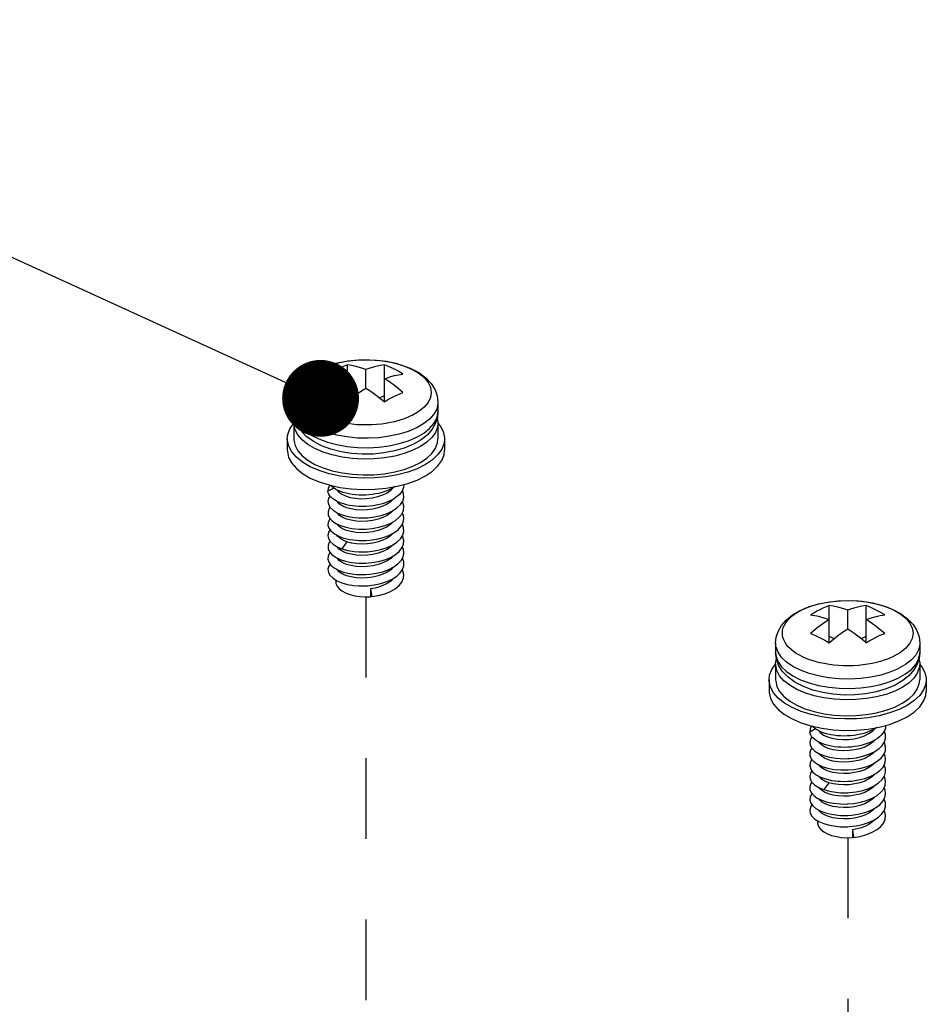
# Paper-space layout '005_EXP_CORICANT_PE_DRAWING_3_2' of a CAD drawing. Header units: millimetres. Extents: x 6 to 413, y 7 to 290.
# Tile 10 of 32: x 100 to 126, y 116 to 144. Entities that reach past the tile are written whole.
import ezdxf
from ezdxf.enums import TextEntityAlignment as Align

# ---------------------------------------------------------------- set-up
doc = ezdxf.new("R2010")
doc.units = ezdxf.units.MM
doc.header["$LTSCALE"] = 23.1
doc.linetypes.add('DASHED', pattern=[0.2, 0.1, -0.1])
doc.layers.get('0').update_dxf_attribs({"linetype": 'CONTINUOUS'})
doc.layers.add('124100018700A_M3X7_2W_436_BL384', color=7, linetype='CONTINUOUS')
doc.layers.add('124100018700A_M3X7_2W_436_BL390', color=7, linetype='CONTINUOUS')
doc.styles.get("Standard").update_dxf_attribs({"font": 'txt', "width": 0.85})
doc.dimstyles.get("Standard").update_dxf_attribs({"dimtxt": 2.2, "dimasz": 2.2, "dimexe": 1, "dimexo": 0.5, "dimtad": 1, "dimzin": 0, "dimdsep": 46, "dimtxsty": 'Standard', "dimblk": '_FILLED', "dimblk1": '_FILLED', "dimblk2": '_FILLED', "dimcen": 0.09, "dimadec": 0, "dimazin": 0, "dimtol": 1, "dimtp": 0.01, "dimtm": 0.01, "dimtfac": 1, "dimtofl": 0, "dimtmove": 0, "dimatfit": 3, "dimldrblk": '_FILLED', "dimfxl": 0, "dimtolj": 1, "dimtzin": 0, "dimarcsym": 0})

# ---------------------------------------------------------------- blocks, each defined once
blk = doc.blocks.new('_FILLED')
at = {"color": 0, "linetype": 'ByBlock'}
blk.add_solid([(0, 0), (-1, 0.182), (-1, -0.182)], dxfattribs=at)
blk = doc.blocks.new('124100018700A_M3X7_2W_436_BL390', base_point=(124.142, 124.301))
at = {"layer": '124100018700A_M3X7_2W_436_BL390', "color": 7, "linetype": 'Continuous'}
for p, q in [((122.722, 127.371), (122.82, 127.423)), ((122.82, 127.423), (122.832, 127.43)), ((122.832, 127.43), (123.057, 127.523)), ((123.612, 126.49), (123.612, 127.55)), ((124.142, 126.885), (124.142, 127.416)), ((124.672, 126.49), (124.672, 127.55)), ((123.612, 126.674), (123.749, 126.605)), ((124.535, 126.605), (124.672, 126.674)), ((122.08, 126.478), (122.08, 126.208)), ((126.205, 126.478), (126.205, 126.208)), ((122.08, 126.208), (122.092, 126.095)), ((125.464, 126.101), (125.452, 126.095)), ((126.205, 126.208), (126.187, 126.041)), ((122.08, 125.878), (122.08, 125.429)), ((125.6, 125.749), (125.587, 125.742)), ((126.205, 125.87), (126.205, 125.429)), ((125.591, 125.474), (125.6, 125.479)), ((121.892, 125.429), (121.892, 125.104)), ((126.392, 125.429), (126.392, 125.104)), ((123.224, 124.021), (123.056, 123.932)), ((123.324, 123.625), (123.316, 123.642)), ((123.324, 123.301), (123.316, 123.317)), ((123.324, 122.976), (123.314, 122.995)), ((123.326, 122.649), (123.314, 122.671)), ((123.936, 122.846), (124.142, 122.846)), ((123.324, 122.326), (123.316, 122.342)), ((123.599, 122.482), (123.458, 122.282)), ((123.325, 122.001), (123.314, 122.021)), ((123.28, 121.39), (123.28, 121.337)), ((123.936, 121.222), (124.024, 121.219)), ((123.992, 121.22), (124.142, 121.222)), ((124.024, 121.219), (124.142, 121.222)), ((124.277, 121.136), (124.312, 120.912)), ((124.277, 121.136), (124.277, 120.911)), ((124.312, 120.912), (124.503, 120.946)), ((124.503, 120.946), (124.682, 120.996)), ((124.312, 120.912), (124.277, 120.911))]:
    blk.add_line(p, q, dxfattribs=at)
for points in [[(122.781, 127.41), (123.043, 127.521), (123.327, 127.604), (123.626, 127.661), (123.934, 127.691), (124.245, 127.696), (124.554, 127.674), (124.855, 127.627), (125.143, 127.554), (125.412, 127.453), (125.653, 127.327), (125.858, 127.176), (126.014, 127.01), (126.121, 126.837), (126.184, 126.659), (126.205, 126.478)], [(123.057, 127.523), (123.307, 127.599), (123.579, 127.654), (123.864, 127.687), (124.155, 127.697), (124.447, 127.685), (124.731, 127.65), (125, 127.593), (125.249, 127.516)], [(122.08, 126.478), (122.097, 126.645), (122.151, 126.812), (122.245, 126.977), (122.383, 127.136), (122.565, 127.284), (122.781, 127.41)], [(123.347, 127.434), (123.258, 127.388), (123.17, 127.339), (123.081, 127.285)], [(123.612, 127.55), (123.524, 127.516), (123.435, 127.477), (123.347, 127.434)], [(124.142, 127.416), (124.058, 127.446), (123.962, 127.477), (123.856, 127.505), (123.739, 127.531), (123.612, 127.55)], [(124.672, 127.55), (124.545, 127.531), (124.428, 127.505), (124.322, 127.477), (124.226, 127.446), (124.142, 127.416)], [(125.203, 127.285), (125.07, 127.364), (124.938, 127.434), (124.805, 127.497), (124.672, 127.55)], [(125.249, 127.516), (125.47, 127.42), (125.659, 127.308), (125.811, 127.183), (125.922, 127.048), (125.99, 126.906), (126.012, 126.76), (125.988, 126.614), (125.92, 126.472), (125.807, 126.337), (125.654, 126.212), (125.464, 126.101)], [(125.452, 126.095), (125.369, 126.057), (125.282, 126.021), (125.182, 125.985), (125.078, 125.953), (124.963, 125.922), (124.843, 125.895), (124.715, 125.872), (124.584, 125.854), (124.447, 125.84), (124.308, 125.831), (124.167, 125.827), (124.025, 125.829), (123.884, 125.836), (123.745, 125.849), (123.608, 125.866), (123.474, 125.889), (123.342, 125.917), (123.215, 125.95), (123.092, 125.989), (122.975, 126.032), (122.866, 126.079), (122.764, 126.13), (122.672, 126.184), (122.589, 126.242), (122.514, 126.302), (122.449, 126.365), (122.394, 126.431), (122.348, 126.498), (122.313, 126.567), (122.289, 126.637), (122.275, 126.709), (122.272, 126.78), (122.281, 126.852), (122.3, 126.923), (122.33, 126.993), (122.37, 127.061), (122.421, 127.128), (122.482, 127.193), (122.553, 127.255), (122.633, 127.314), (122.722, 127.371)], [(123.081, 127.285), (123.255, 127.256), (123.432, 127.211), (123.612, 127.151)], [(123.612, 127.151), (123.435, 127.034), (123.258, 126.902), (123.081, 126.755)], [(124.672, 127.151), (124.757, 127.181), (124.852, 127.211), (124.959, 127.24), (125.076, 127.266), (125.203, 127.285)], [(125.203, 126.755), (125.076, 126.862), (124.959, 126.954), (124.852, 127.031), (124.757, 127.097), (124.672, 127.151)], [(123.612, 126.49), (123.754, 126.609), (123.89, 126.714), (124.02, 126.806), (124.142, 126.885)], [(124.142, 126.885), (124.232, 126.828), (124.317, 126.77), (124.397, 126.712), (124.473, 126.654), (124.544, 126.598), (124.61, 126.543), (124.672, 126.49)], [(123.081, 126.755), (123.222, 126.697), (123.358, 126.633), (123.488, 126.564), (123.612, 126.49)], [(124.672, 126.49), (124.761, 126.543), (124.849, 126.593), (124.938, 126.639)], [(124.938, 126.639), (125.026, 126.682), (125.115, 126.72), (125.203, 126.755)], [(125.587, 125.742), (125.352, 125.643), (125.09, 125.563), (124.807, 125.502), (124.51, 125.464), (124.204, 125.448), (123.897, 125.454), (123.596, 125.484), (123.306, 125.536), (123.035, 125.608), (122.789, 125.7), (122.573, 125.809), (122.391, 125.933), (122.249, 126.069), (122.148, 126.215), (122.092, 126.366), (122.08, 126.478)], [(126.205, 126.478), (126.203, 126.438), (126.168, 126.285), (126.088, 126.136), (125.965, 125.996), (125.801, 125.866), (125.6, 125.749)], [(122.163, 125.85), (122.1, 126.028), (122.08, 126.208)], [(122.08, 125.883), (122.092, 125.999), (122.102, 126.023)], [(122.092, 126.095), (122.149, 125.943), (122.25, 125.798), (122.393, 125.662), (122.575, 125.538)], [(126.187, 126.041), (126.133, 125.875), (126.039, 125.71), (125.901, 125.55), (125.719, 125.403), (125.503, 125.276)], [(125.6, 125.479), (125.801, 125.596), (125.965, 125.726), (126.088, 125.867), (126.168, 126.015), (126.203, 126.168), (126.205, 126.208)], [(126.181, 126.022), (126.203, 125.922), (126.204, 125.883)], [(121.892, 125.429), (121.906, 125.555), (121.969, 125.72), (122.08, 125.879)], [(122.684, 125.154), (122.482, 125.271), (122.318, 125.402), (122.195, 125.543), (122.116, 125.692), (122.081, 125.845), (122.08, 125.883)], [(125.503, 125.276), (125.241, 125.166), (124.957, 125.082), (124.658, 125.026), (124.35, 124.995), (124.039, 124.991), (123.73, 125.012), (123.429, 125.06), (123.141, 125.133), (122.873, 125.233), (122.631, 125.36), (122.426, 125.51), (122.27, 125.676), (122.163, 125.85)], [(126.204, 125.883), (126.192, 125.768), (126.134, 125.617), (126.033, 125.471), (125.889, 125.335), (125.706, 125.211), (125.488, 125.102), (125.24, 125.011), (124.968, 124.939), (124.678, 124.888), (124.375, 124.859), (124.068, 124.853), (123.761, 124.87), (123.464, 124.91), (123.18, 124.971), (122.918, 125.053), (122.684, 125.154)], [(126.198, 125.878), (126.266, 125.8), (126.353, 125.638), (126.39, 125.471), (126.392, 125.429)], [(122.575, 125.538), (122.791, 125.429), (123.038, 125.337), (123.31, 125.265), (123.6, 125.213), (123.902, 125.184), (124.209, 125.177), (124.515, 125.194), (124.812, 125.233), (125.095, 125.294), (125.357, 125.375), (125.591, 125.474)], [(122.551, 124.633), (122.331, 124.761), (122.152, 124.903), (122.018, 125.058), (121.931, 125.22), (121.894, 125.387), (121.892, 125.429)], [(122.08, 125.429), (122.081, 125.392), (122.115, 125.238), (122.194, 125.09), (122.318, 124.948), (122.482, 124.817), (122.684, 124.7)], [(126.392, 125.429), (126.378, 125.303), (126.315, 125.137), (126.204, 124.979), (126.047, 124.83), (125.848, 124.695), (125.611, 124.576), (125.34, 124.477), (125.043, 124.398), (124.726, 124.342), (124.396, 124.311), (124.061, 124.305), (123.726, 124.323), (123.402, 124.366), (123.093, 124.434), (122.807, 124.523), (122.551, 124.633)], [(122.684, 124.7), (122.917, 124.599), (123.179, 124.517), (123.461, 124.455), (123.758, 124.416), (124.065, 124.398), (124.373, 124.404), (124.676, 124.433), (124.966, 124.483), (125.239, 124.555), (125.487, 124.647), (125.705, 124.756), (125.888, 124.88), (126.032, 125.016), (126.134, 125.161), (126.191, 125.312), (126.204, 125.429)], [(121.892, 125.104), (121.893, 125.063), (121.931, 124.896), (122.017, 124.734), (122.152, 124.579), (122.331, 124.436), (122.551, 124.309)], [(123.091, 124.109), (123.4, 124.042), (123.724, 123.999), (124.058, 123.98), (124.394, 123.986), (124.725, 124.017), (125.042, 124.073), (125.339, 124.151), (125.609, 124.251), (125.847, 124.37), (126.046, 124.505), (126.204, 124.653), (126.315, 124.812), (126.378, 124.977), (126.392, 125.104)], [(122.551, 124.309), (122.806, 124.199), (123.091, 124.109)], [(123.106, 124.106), (123.064, 124.022), (123.056, 123.932)], [(123.936, 123.82), (123.842, 123.827), (123.75, 123.838), (123.661, 123.853), (123.575, 123.871), (123.495, 123.894), (123.419, 123.92), (123.349, 123.949), (123.286, 123.982), (123.229, 124.017), (123.18, 124.054), (123.139, 124.094), (123.133, 124.1)], [(124.978, 124.062), (124.918, 124.024), (124.847, 123.986), (124.77, 123.952), (124.688, 123.921), (124.602, 123.894), (124.512, 123.871), (124.419, 123.851), (124.324, 123.836), (124.227, 123.826), (124.142, 123.82)], [(124.752, 123.887), (124.854, 123.958), (124.919, 124.024)], [(125.228, 124.122), (125.228, 124.094), (125.22, 124.041), (125.202, 123.988)], [(123.118, 123.794), (123.075, 123.728), (123.055, 123.64), (123.069, 123.552)], [(123.145, 123.762), (123.11, 123.803), (123.084, 123.845), (123.066, 123.888), (123.056, 123.932)], [(123.937, 123.495), (123.858, 123.501), (123.765, 123.511), (123.675, 123.525), (123.589, 123.543), (123.508, 123.565), (123.431, 123.591), (123.361, 123.62), (123.296, 123.651), (123.238, 123.686), (123.188, 123.723), (123.145, 123.762)], [(123.314, 123.967), (123.364, 123.907), (123.451, 123.845), (123.561, 123.795), (123.693, 123.755), (123.842, 123.729), (124, 123.718), (124.164, 123.722), (124.325, 123.741), (124.48, 123.776), (124.625, 123.825), (124.752, 123.887)], [(124.142, 123.82), (124.13, 123.82), (124.033, 123.818), (123.936, 123.82)], [(125.202, 123.988), (125.176, 123.936), (125.142, 123.886), (125.1, 123.838), (125.051, 123.791), (124.993, 123.747), (124.93, 123.706), (124.859, 123.668), (124.783, 123.633), (124.702, 123.601), (124.617, 123.573), (124.527, 123.549), (124.435, 123.53), (124.34, 123.514), (124.243, 123.503), (124.142, 123.495)], [(125.13, 123.546), (125.196, 123.648), (125.227, 123.754), (125.223, 123.862), (125.187, 123.958)], [(123.118, 123.468), (123.09, 123.433), (123.058, 123.345), (123.061, 123.256), (123.1, 123.168)], [(123.069, 123.552), (123.12, 123.466), (123.203, 123.386), (123.318, 123.315), (123.459, 123.256), (123.623, 123.211), (123.805, 123.181), (123.936, 123.171)], [(124.752, 123.563), (124.63, 123.502), (124.491, 123.454), (124.34, 123.419), (124.182, 123.399), (124.023, 123.393), (123.867, 123.401), (123.722, 123.424), (123.59, 123.46), (123.479, 123.506), (123.389, 123.562), (123.324, 123.625)], [(124.142, 123.495), (124.049, 123.493), (123.953, 123.495), (123.937, 123.495)], [(124.143, 123.171), (124.195, 123.174), (124.391, 123.197), (124.578, 123.238), (124.75, 123.294), (124.904, 123.366), (125.032, 123.451), (125.13, 123.546)], [(124.919, 123.7), (124.853, 123.633), (124.752, 123.563)], [(125.176, 123.287), (125.22, 123.392), (125.228, 123.5), (125.201, 123.607), (125.185, 123.632)], [(124.752, 123.238), (124.63, 123.178), (124.491, 123.129), (124.34, 123.095), (124.183, 123.074), (124.024, 123.068), (123.867, 123.077), (123.721, 123.099), (123.59, 123.135), (123.478, 123.182), (123.388, 123.238), (123.324, 123.301)], [(124.142, 122.846), (124.325, 122.862), (124.516, 122.897), (124.696, 122.949), (124.855, 123.016), (124.99, 123.096), (125.099, 123.187), (125.176, 123.287)], [(124.922, 123.379), (124.854, 123.309), (124.752, 123.238)], [(125.154, 122.927), (125.209, 123.031), (125.229, 123.139), (125.214, 123.247), (125.185, 123.307)], [(123.119, 123.147), (123.108, 123.135), (123.064, 123.049), (123.056, 122.96), (123.083, 122.872)], [(123.1, 123.168), (123.173, 123.086), (123.278, 123.012), (123.412, 122.949), (123.569, 122.899), (123.744, 122.864), (123.936, 122.846)], [(124.752, 122.913), (124.63, 122.853), (124.49, 122.804), (124.339, 122.769), (124.182, 122.749), (124.024, 122.743), (123.866, 122.752), (123.719, 122.775), (123.588, 122.811), (123.477, 122.857), (123.387, 122.914), (123.324, 122.976)], [(123.936, 123.171), (123.998, 123.169), (124.143, 123.171)], [(124.142, 122.521), (124.259, 122.53), (124.451, 122.559), (124.634, 122.604), (124.8, 122.666), (124.946, 122.742), (125.065, 122.83), (125.154, 122.927)], [(124.926, 123.058), (124.854, 122.984), (124.752, 122.913)], [(125.128, 122.569), (125.195, 122.672), (125.227, 122.779), (125.223, 122.886), (125.186, 122.987)], [(123.12, 122.822), (123.076, 122.756), (123.055, 122.668), (123.069, 122.579)], [(123.083, 122.872), (123.146, 122.787), (123.241, 122.71), (123.366, 122.643), (123.515, 122.589), (123.683, 122.549), (123.868, 122.526), (123.936, 122.521)], [(123.599, 122.482), (123.485, 122.529), (123.392, 122.585), (123.326, 122.649)], [(124.922, 122.729), (124.854, 122.659), (124.752, 122.588)], [(125.174, 122.309), (125.219, 122.414), (125.228, 122.522), (125.202, 122.63), (125.185, 122.658)], [(123.118, 122.494), (123.091, 122.46), (123.058, 122.373), (123.06, 122.284), (123.098, 122.197)], [(123.069, 122.579), (123.118, 122.493), (123.201, 122.414), (123.315, 122.342), (123.458, 122.282)], [(124.752, 122.588), (124.63, 122.528), (124.493, 122.48), (124.343, 122.445), (124.188, 122.425), (124.032, 122.418), (123.878, 122.426), (123.731, 122.448), (123.599, 122.482)], [(123.936, 122.521), (124.062, 122.519), (124.142, 122.521)], [(123.937, 122.521), (124.022, 122.518), (124.142, 122.521)], [(124.142, 122.196), (124.19, 122.199), (124.386, 122.222), (124.574, 122.262), (124.747, 122.319), (124.9, 122.39), (125.028, 122.474), (125.128, 122.569)], [(124.922, 122.405), (124.854, 122.335), (124.752, 122.264)], [(125.151, 121.95), (125.208, 122.054), (125.229, 122.161), (125.215, 122.268), (125.185, 122.333)], [(123.118, 122.173), (123.112, 122.167), (123.066, 122.079), (123.055, 121.99), (123.081, 121.901)], [(123.098, 122.197), (123.169, 122.115), (123.272, 122.041), (123.403, 121.978), (123.558, 121.927), (123.733, 121.892), (123.936, 121.872)], [(124.752, 122.264), (124.63, 122.204), (124.492, 122.156), (124.341, 122.12), (124.184, 122.1), (124.025, 122.094), (123.868, 122.102), (123.722, 122.125), (123.59, 122.161), (123.478, 122.207), (123.389, 122.263), (123.324, 122.326)], [(123.458, 122.282), (123.621, 122.237), (123.802, 122.207), (123.936, 122.196)], [(123.936, 122.196), (123.994, 122.194), (124.142, 122.196)], [(124.143, 121.872), (124.314, 121.887), (124.505, 121.921), (124.685, 121.971), (124.847, 122.038), (124.985, 122.118), (125.095, 122.209), (125.174, 122.309)], [(124.926, 122.084), (124.853, 122.009), (124.752, 121.939)], [(123.12, 121.848), (123.077, 121.785), (123.055, 121.696), (123.068, 121.606), (123.118, 121.52), (123.2, 121.44)], [(123.081, 121.901), (123.142, 121.817), (123.234, 121.74), (123.357, 121.673), (123.505, 121.618), (123.675, 121.577), (123.861, 121.552), (123.936, 121.547)], [(124.752, 121.939), (124.63, 121.879), (124.49, 121.83), (124.339, 121.795), (124.182, 121.775), (124.023, 121.769), (123.867, 121.778), (123.721, 121.8), (123.591, 121.836), (123.479, 121.882), (123.39, 121.938), (123.325, 122.001)], [(123.936, 121.872), (124.119, 121.871), (124.143, 121.872)], [(123.938, 121.872), (124.023, 121.869), (124.142, 121.872)], [(124.143, 121.547), (124.252, 121.555), (124.445, 121.583), (124.628, 121.628), (124.794, 121.689), (124.94, 121.764), (125.061, 121.852), (125.151, 121.95)], [(125.124, 121.59), (125.192, 121.692), (125.226, 121.798), (125.224, 121.906), (125.187, 122.012), (125.186, 122.014)], [(124.752, 121.614), (124.629, 121.554), (124.489, 121.505), (124.338, 121.47), (124.181, 121.45), (124.022, 121.444), (123.866, 121.453), (123.721, 121.476), (123.59, 121.511), (123.478, 121.558), (123.389, 121.613), (123.325, 121.676), (123.314, 121.697)], [(123.936, 121.547), (124.055, 121.545), (124.143, 121.547)], [(123.938, 121.547), (124.023, 121.544), (124.142, 121.547)], [(124.142, 121.222), (124.189, 121.225), (124.382, 121.247), (124.568, 121.286), (124.741, 121.342), (124.895, 121.413), (125.024, 121.497), (125.124, 121.59)], [(124.682, 120.996), (124.844, 121.062), (124.981, 121.141), (125.093, 121.232), (125.173, 121.332), (125.218, 121.438), (125.229, 121.545), (125.203, 121.652), (125.186, 121.682)], [(124.921, 121.754), (124.854, 121.685), (124.752, 121.614)], [(123.2, 121.44), (123.314, 121.369), (123.455, 121.309), (123.618, 121.264), (123.8, 121.233), (123.936, 121.222)], [(123.28, 121.337), (123.285, 121.288), (123.316, 121.212), (123.374, 121.141), (123.456, 121.075), (123.56, 121.018), (123.683, 120.972), (123.82, 120.937), (123.968, 120.914), (124.122, 120.906), (124.277, 120.911)], [(124.752, 121.289), (124.649, 121.237), (124.534, 121.194), (124.409, 121.16), (124.277, 121.136)], [(124.924, 121.432), (124.854, 121.36), (124.752, 121.289)]]:
    blk.add_lwpolyline(points, dxfattribs=at)
blk = doc.blocks.new('124100018700A_M3X7_2W_436_BL384', base_point=(85.038, 136.042))
at = {"layer": '124100018700A_M3X7_2W_436_BL384', "color": 7, "linetype": 'Continuous'}
for p, q in [((108.934, 134.265), (109.031, 134.318)), ((109.031, 134.318), (109.044, 134.324)), ((109.044, 134.324), (109.268, 134.418)), ((109.823, 133.384), (109.823, 134.445)), ((110.353, 133.78), (110.353, 134.31)), ((110.884, 133.384), (110.884, 134.445)), ((108.291, 133.373), (108.291, 133.102)), ((109.823, 133.568), (109.96, 133.499)), ((110.747, 133.499), (110.884, 133.568)), ((112.416, 133.373), (112.416, 133.102)), ((108.291, 133.102), (108.303, 132.989)), ((112.416, 133.102), (112.398, 132.936)), ((108.291, 132.773), (108.291, 132.323)), ((111.676, 132.995), (111.663, 132.989)), ((112.416, 132.765), (112.416, 132.323)), ((111.812, 132.643), (111.798, 132.637)), ((108.103, 132.323), (108.103, 131.998)), ((111.802, 132.369), (111.812, 132.373)), ((112.603, 132.323), (112.603, 131.998)), ((109.435, 130.915), (109.267, 130.827)), ((109.536, 130.519), (109.527, 130.536)), ((109.536, 130.195), (109.527, 130.211)), ((109.535, 129.871), (109.525, 129.889)), ((110.147, 129.74), (110.354, 129.74)), ((109.538, 129.543), (109.525, 129.565)), ((109.811, 129.377), (109.669, 129.177)), ((109.536, 129.22), (109.527, 129.236)), ((109.536, 128.895), (109.525, 128.915)), ((109.491, 128.285), (109.491, 128.231)), ((110.147, 128.117), (110.236, 128.113)), ((110.203, 128.115), (110.354, 128.117)), ((110.236, 128.113), (110.354, 128.116)), ((110.488, 128.03), (110.488, 127.805)), ((110.488, 128.03), (110.524, 127.807)), ((110.524, 127.807), (110.488, 127.805)), ((110.524, 127.807), (110.714, 127.84)), ((110.714, 127.84), (110.894, 127.89))]:
    blk.add_line(p, q, dxfattribs=at)
for points in [[(108.992, 134.305), (109.254, 134.415), (109.538, 134.499), (109.837, 134.555), (110.145, 134.586), (110.456, 134.59), (110.765, 134.569), (111.066, 134.521), (111.354, 134.448), (111.623, 134.348), (111.865, 134.221), (112.069, 134.071), (112.225, 133.905), (112.333, 133.731), (112.395, 133.553), (112.416, 133.373)], [(109.268, 134.418), (109.519, 134.493), (109.79, 134.548), (110.075, 134.581), (110.367, 134.591), (110.658, 134.579), (110.942, 134.544), (111.212, 134.487), (111.46, 134.41)], [(108.291, 133.373), (108.309, 133.539), (108.363, 133.706), (108.457, 133.871), (108.595, 134.031), (108.776, 134.178), (108.992, 134.305)], [(111.663, 132.989), (111.58, 132.951), (111.493, 132.915), (111.394, 132.88), (111.29, 132.847), (111.174, 132.816), (111.055, 132.79), (110.927, 132.767), (110.796, 132.748), (110.658, 132.734), (110.519, 132.725), (110.378, 132.722), (110.236, 132.723), (110.096, 132.73), (109.956, 132.743), (109.819, 132.76), (109.685, 132.783), (109.554, 132.811), (109.426, 132.844), (109.303, 132.883), (109.187, 132.926), (109.077, 132.973), (108.976, 133.024), (108.884, 133.079), (108.8, 133.136), (108.726, 133.196), (108.661, 133.259), (108.605, 133.325), (108.56, 133.392), (108.525, 133.461), (108.5, 133.532), (108.487, 133.603), (108.484, 133.675), (108.492, 133.746), (108.511, 133.817), (108.541, 133.887), (108.582, 133.955), (108.633, 134.022), (108.694, 134.087), (108.765, 134.149), (108.845, 134.209), (108.934, 134.265)], [(109.558, 134.329), (109.469, 134.283), (109.381, 134.233), (109.293, 134.18)], [(109.293, 134.18), (109.467, 134.15), (109.644, 134.106), (109.823, 134.045)], [(109.823, 134.445), (109.735, 134.41), (109.647, 134.371), (109.558, 134.329)], [(110.353, 134.31), (110.269, 134.34), (110.173, 134.371), (110.067, 134.4), (109.95, 134.425), (109.823, 134.445)], [(110.884, 134.445), (110.757, 134.425), (110.64, 134.4), (110.533, 134.371), (110.438, 134.34), (110.353, 134.31)], [(111.414, 134.18), (111.282, 134.258), (111.149, 134.329), (111.016, 134.391), (110.884, 134.445)], [(110.884, 134.045), (110.968, 134.075), (111.064, 134.106), (111.17, 134.135), (111.287, 134.16), (111.414, 134.18)], [(111.46, 134.41), (111.682, 134.314), (111.871, 134.203), (112.023, 134.078), (112.134, 133.942), (112.201, 133.8), (112.223, 133.654), (112.2, 133.508), (112.131, 133.366), (112.019, 133.231), (111.866, 133.107), (111.676, 132.995)], [(109.823, 134.045), (109.647, 133.928), (109.47, 133.796), (109.293, 133.649)], [(111.414, 133.649), (111.287, 133.756), (111.17, 133.848), (111.064, 133.926), (110.968, 133.991), (110.884, 134.045)], [(109.293, 133.649), (109.434, 133.592), (109.57, 133.527), (109.699, 133.458), (109.823, 133.384)], [(109.823, 133.384), (109.965, 133.504), (110.101, 133.609), (110.231, 133.7), (110.353, 133.78)], [(110.353, 133.78), (110.443, 133.722), (110.528, 133.664), (110.609, 133.606), (110.685, 133.549), (110.756, 133.492), (110.822, 133.437), (110.884, 133.384)], [(111.149, 133.533), (111.238, 133.576), (111.326, 133.614), (111.414, 133.649)], [(111.798, 132.637), (111.563, 132.537), (111.301, 132.457), (111.019, 132.397), (110.721, 132.358), (110.416, 132.342), (110.109, 132.349), (109.807, 132.378), (109.518, 132.43), (109.247, 132.503), (109, 132.594), (108.784, 132.704), (108.603, 132.828), (108.46, 132.964), (108.36, 133.109), (108.303, 133.26), (108.291, 133.373)], [(110.884, 133.384), (110.972, 133.437), (111.06, 133.487), (111.149, 133.533)], [(112.416, 133.373), (112.414, 133.332), (112.379, 133.179), (112.299, 133.031), (112.176, 132.89), (112.012, 132.76), (111.812, 132.643)], [(108.374, 132.744), (108.311, 132.922), (108.291, 133.102)], [(111.812, 132.373), (112.013, 132.49), (112.176, 132.62), (112.3, 132.761), (112.38, 132.91), (112.414, 133.062), (112.416, 133.102)], [(108.103, 132.323), (108.118, 132.449), (108.18, 132.614), (108.291, 132.773)], [(108.291, 132.778), (108.304, 132.893), (108.313, 132.918)], [(108.895, 132.049), (108.694, 132.165), (108.53, 132.296), (108.406, 132.437), (108.327, 132.586), (108.292, 132.739), (108.291, 132.778)], [(108.303, 132.989), (108.36, 132.838), (108.461, 132.692), (108.604, 132.556), (108.786, 132.432)], [(112.416, 132.778), (112.403, 132.662), (112.346, 132.511), (112.244, 132.366), (112.1, 132.229), (111.917, 132.105), (111.7, 131.996), (111.452, 131.905), (111.18, 131.833), (110.889, 131.782), (110.587, 131.753), (110.279, 131.747), (109.973, 131.764), (109.675, 131.804), (109.392, 131.865), (109.129, 131.948), (108.895, 132.049)], [(112.398, 132.936), (112.344, 132.769), (112.25, 132.604), (112.112, 132.444), (111.931, 132.297), (111.714, 132.17)], [(112.392, 132.916), (112.414, 132.816), (112.416, 132.778)], [(112.41, 132.772), (112.477, 132.694), (112.564, 132.532), (112.602, 132.365), (112.603, 132.323)], [(111.714, 132.17), (111.453, 132.06), (111.168, 131.977), (110.87, 131.92), (110.562, 131.89), (110.251, 131.885), (109.942, 131.907), (109.641, 131.954), (109.353, 132.027), (109.084, 132.127), (108.842, 132.254), (108.638, 132.405), (108.481, 132.571), (108.374, 132.744)], [(108.762, 131.528), (108.543, 131.655), (108.364, 131.798), (108.229, 131.952), (108.143, 132.114), (108.105, 132.281), (108.103, 132.323)], [(108.291, 132.323), (108.292, 132.286), (108.326, 132.133), (108.406, 131.984), (108.529, 131.842), (108.693, 131.711), (108.895, 131.594)], [(112.603, 132.323), (112.589, 132.197), (112.527, 132.032), (112.416, 131.873), (112.259, 131.725), (112.059, 131.59), (111.822, 131.471), (111.552, 131.371), (111.255, 131.292), (110.938, 131.237), (110.608, 131.205), (110.272, 131.199), (109.938, 131.217), (109.613, 131.261), (109.304, 131.328), (109.018, 131.418), (108.762, 131.528)], [(108.786, 132.432), (109.003, 132.323), (109.25, 132.231), (109.521, 132.159), (109.811, 132.108), (110.113, 132.078), (110.42, 132.072), (110.726, 132.088), (111.024, 132.127), (111.307, 132.188), (111.568, 132.269), (111.802, 132.369)], [(108.895, 131.594), (109.129, 131.493), (109.39, 131.411), (109.673, 131.35), (109.97, 131.31), (110.276, 131.293), (110.584, 131.298), (110.887, 131.327), (111.178, 131.378), (111.45, 131.45), (111.698, 131.541), (111.916, 131.65), (112.099, 131.774), (112.243, 131.91), (112.345, 132.055), (112.403, 132.206), (112.416, 132.323)], [(108.103, 131.998), (108.105, 131.958), (108.142, 131.791), (108.229, 131.628), (108.363, 131.474), (108.542, 131.331), (108.762, 131.203)], [(109.303, 131.004), (109.611, 130.936), (109.935, 130.893), (110.269, 130.874), (110.606, 130.88), (110.936, 130.912), (111.253, 130.967), (111.55, 131.046), (111.82, 131.145), (112.058, 131.264), (112.258, 131.399), (112.415, 131.548), (112.526, 131.706), (112.589, 131.871), (112.603, 131.998)], [(108.762, 131.203), (109.018, 131.093), (109.303, 131.004)], [(109.317, 131), (109.275, 130.916), (109.267, 130.827)], [(109.356, 130.657), (109.321, 130.697), (109.295, 130.74), (109.277, 130.783), (109.268, 130.826)], [(110.148, 130.714), (110.053, 130.721), (109.961, 130.732), (109.872, 130.747), (109.787, 130.766), (109.706, 130.788), (109.631, 130.814), (109.561, 130.844), (109.497, 130.876), (109.441, 130.911), (109.392, 130.949), (109.35, 130.988), (109.345, 130.994)], [(109.526, 130.862), (109.576, 130.802), (109.663, 130.74), (109.773, 130.689), (109.905, 130.649), (110.054, 130.623), (110.212, 130.612), (110.375, 130.616), (110.536, 130.636), (110.692, 130.67), (110.836, 130.719), (110.963, 130.782)], [(111.189, 130.956), (111.13, 130.918), (111.058, 130.881), (110.982, 130.846), (110.9, 130.815), (110.814, 130.788), (110.724, 130.765), (110.631, 130.746), (110.535, 130.731), (110.439, 130.72), (110.353, 130.714)], [(111.414, 130.882), (111.388, 130.831), (111.354, 130.781), (111.312, 130.732), (111.262, 130.686), (111.205, 130.642), (111.141, 130.6), (111.071, 130.562), (110.995, 130.527), (110.914, 130.495), (110.828, 130.467), (110.739, 130.444), (110.646, 130.424), (110.551, 130.408), (110.455, 130.397), (110.353, 130.39)], [(110.963, 130.782), (111.065, 130.853), (111.13, 130.919)], [(111.341, 130.441), (111.407, 130.543), (111.438, 130.648), (111.434, 130.756), (111.398, 130.852)], [(111.44, 131.016), (111.44, 130.988), (111.431, 130.935), (111.414, 130.882)], [(109.329, 130.688), (109.286, 130.622), (109.266, 130.535), (109.281, 130.446)], [(110.148, 130.39), (110.069, 130.395), (109.976, 130.405), (109.886, 130.42), (109.8, 130.438), (109.719, 130.46), (109.643, 130.485), (109.572, 130.514), (109.507, 130.546), (109.45, 130.58), (109.399, 130.617), (109.356, 130.657)], [(110.963, 130.457), (110.841, 130.397), (110.702, 130.348), (110.551, 130.313), (110.394, 130.293), (110.234, 130.287), (110.079, 130.296), (109.933, 130.318), (109.802, 130.354), (109.69, 130.4), (109.6, 130.456), (109.536, 130.519)], [(110.353, 130.714), (110.342, 130.714), (110.244, 130.712), (110.148, 130.714)], [(111.13, 130.595), (111.065, 130.527), (110.963, 130.457)], [(111.388, 130.181), (111.431, 130.286), (111.44, 130.394), (111.412, 130.501), (111.397, 130.527)], [(109.33, 130.363), (109.301, 130.327), (109.269, 130.239), (109.272, 130.15), (109.311, 130.063)], [(109.281, 130.446), (109.331, 130.36), (109.415, 130.28), (109.53, 130.209), (109.671, 130.15), (109.834, 130.105), (110.016, 130.076), (110.147, 130.065)], [(110.353, 130.39), (110.26, 130.387), (110.164, 130.389), (110.148, 130.39)], [(110.354, 130.065), (110.407, 130.068), (110.602, 130.091), (110.789, 130.132), (110.962, 130.189), (111.115, 130.261), (111.243, 130.346), (111.341, 130.441)], [(111.133, 130.273), (111.065, 130.203), (110.963, 130.132)], [(109.33, 130.041), (109.319, 130.03), (109.275, 129.943), (109.267, 129.854), (109.295, 129.766)], [(109.311, 130.063), (109.385, 129.98), (109.49, 129.906), (109.623, 129.843), (109.78, 129.793), (109.955, 129.759), (110.147, 129.74)], [(110.963, 130.132), (110.841, 130.072), (110.702, 130.024), (110.552, 129.989), (110.395, 129.968), (110.235, 129.962), (110.079, 129.971), (109.933, 129.994), (109.802, 130.029), (109.69, 130.076), (109.6, 130.132), (109.536, 130.195)], [(110.147, 130.065), (110.209, 130.063), (110.354, 130.065)], [(110.354, 129.74), (110.536, 129.757), (110.728, 129.792), (110.907, 129.844), (111.066, 129.91), (111.202, 129.99), (111.31, 130.081), (111.388, 130.181)], [(111.137, 129.952), (111.065, 129.878), (110.963, 129.807)], [(111.365, 129.822), (111.42, 129.926), (111.441, 130.033), (111.425, 130.141), (111.396, 130.201)], [(109.331, 129.717), (109.287, 129.651), (109.266, 129.562), (109.281, 129.473)], [(109.295, 129.766), (109.357, 129.681), (109.453, 129.604), (109.577, 129.537), (109.726, 129.483), (109.895, 129.444), (110.08, 129.42), (110.147, 129.416)], [(110.963, 129.807), (110.842, 129.747), (110.702, 129.699), (110.55, 129.664), (110.393, 129.643), (110.235, 129.637), (110.078, 129.646), (109.931, 129.669), (109.8, 129.705), (109.688, 129.752), (109.599, 129.808), (109.535, 129.871)], [(110.354, 129.416), (110.47, 129.424), (110.663, 129.453), (110.845, 129.499), (111.012, 129.56), (111.157, 129.636), (111.276, 129.724), (111.365, 129.822)], [(111.339, 129.463), (111.406, 129.566), (111.438, 129.673), (111.434, 129.781), (111.397, 129.882)], [(109.329, 129.388), (109.302, 129.354), (109.269, 129.267), (109.272, 129.178), (109.309, 129.092)], [(109.281, 129.473), (109.33, 129.388), (109.412, 129.308), (109.527, 129.237), (109.669, 129.177)], [(109.811, 129.377), (109.696, 129.423), (109.604, 129.479), (109.538, 129.543)], [(110.963, 129.483), (110.842, 129.423), (110.704, 129.375), (110.554, 129.34), (110.399, 129.319), (110.244, 129.313), (110.089, 129.32), (109.943, 129.342), (109.811, 129.377)], [(110.147, 129.416), (110.274, 129.413), (110.354, 129.416)], [(110.149, 129.415), (110.234, 129.412), (110.354, 129.416)], [(110.353, 129.091), (110.401, 129.094), (110.597, 129.116), (110.785, 129.157), (110.959, 129.213), (111.112, 129.285), (111.24, 129.369), (111.339, 129.463)], [(111.134, 129.624), (111.065, 129.554), (110.963, 129.483)], [(111.386, 129.203), (111.43, 129.308), (111.44, 129.416), (111.414, 129.524), (111.397, 129.552)], [(110.963, 129.158), (110.842, 129.098), (110.704, 129.05), (110.553, 129.015), (110.396, 128.994), (110.236, 128.988), (110.08, 128.997), (109.934, 129.019), (109.802, 129.055), (109.69, 129.101), (109.6, 129.157), (109.536, 129.22)], [(109.669, 129.177), (109.833, 129.131), (110.014, 129.102), (110.148, 129.091)], [(110.354, 128.766), (110.526, 128.781), (110.716, 128.815), (110.896, 128.866), (111.058, 128.932), (111.196, 129.012), (111.307, 129.103), (111.386, 129.203)], [(111.134, 129.299), (111.065, 129.229), (110.963, 129.158)], [(111.363, 128.844), (111.419, 128.948), (111.441, 129.055), (111.427, 129.162), (111.396, 129.228)], [(109.33, 129.068), (109.323, 129.061), (109.277, 128.974), (109.267, 128.884), (109.293, 128.795)], [(109.309, 129.092), (109.38, 129.01), (109.484, 128.936), (109.614, 128.872), (109.769, 128.822), (109.945, 128.786), (110.148, 128.766)], [(110.963, 128.833), (110.841, 128.773), (110.702, 128.724), (110.551, 128.69), (110.393, 128.669), (110.234, 128.663), (110.078, 128.672), (109.933, 128.695), (109.802, 128.73), (109.691, 128.776), (109.601, 128.832), (109.536, 128.895)], [(110.148, 129.091), (110.206, 129.089), (110.353, 129.091)], [(110.354, 128.441), (110.464, 128.449), (110.656, 128.477), (110.839, 128.522), (111.006, 128.583), (111.151, 128.658), (111.272, 128.746), (111.363, 128.844)], [(111.137, 128.978), (111.065, 128.904), (110.963, 128.833)], [(111.335, 128.485), (111.403, 128.586), (111.437, 128.692), (111.436, 128.8), (111.398, 128.907), (111.397, 128.908)], [(109.331, 128.742), (109.289, 128.679), (109.266, 128.59), (109.28, 128.501), (109.329, 128.414), (109.412, 128.334)], [(109.293, 128.795), (109.353, 128.712), (109.445, 128.635), (109.568, 128.567), (109.717, 128.512), (109.887, 128.471), (110.072, 128.446), (110.147, 128.441)], [(110.963, 128.508), (110.841, 128.448), (110.7, 128.399), (110.549, 128.365), (110.392, 128.344), (110.233, 128.338), (110.078, 128.347), (109.933, 128.37), (109.802, 128.405), (109.69, 128.452), (109.6, 128.508), (109.536, 128.571), (109.525, 128.591)], [(110.148, 128.766), (110.33, 128.765), (110.354, 128.766)], [(110.15, 128.766), (110.234, 128.763), (110.354, 128.766)], [(110.894, 127.89), (111.055, 127.956), (111.193, 128.035), (111.304, 128.127), (111.384, 128.226), (111.43, 128.332), (111.44, 128.44), (111.415, 128.546), (111.397, 128.577)], [(111.133, 128.649), (111.065, 128.579), (110.963, 128.508)], [(109.412, 128.334), (109.525, 128.263), (109.666, 128.203), (109.829, 128.158), (110.011, 128.128), (110.147, 128.117)], [(110.147, 128.441), (110.267, 128.439), (110.354, 128.441)], [(110.149, 128.441), (110.234, 128.438), (110.354, 128.441)], [(110.354, 128.117), (110.4, 128.119), (110.594, 128.141), (110.779, 128.181), (110.952, 128.237), (111.106, 128.307), (111.235, 128.391), (111.335, 128.485)], [(111.135, 128.326), (111.065, 128.254), (110.963, 128.184)], [(109.491, 128.231), (109.496, 128.183), (109.528, 128.107), (109.585, 128.035), (109.668, 127.97), (109.772, 127.913), (109.895, 127.866), (110.032, 127.831), (110.18, 127.809), (110.333, 127.8), (110.488, 127.805)], [(110.963, 128.184), (110.86, 128.132), (110.745, 128.088), (110.62, 128.054), (110.488, 128.03)]]:
    blk.add_lwpolyline(points, dxfattribs=at)
at = {"layer": '124100018700A_M3X7_2W_436_BL384', "color": 2, "linetype": 'Continuous', "width": 0.85}
blk.add_text('124100018700A', height=2.2, dxfattribs=at).set_placement((81.784, 142.085), align=Align.RIGHT)
at = {"layer": '124100018700A_M3X7_2W_436_BL384', "color": 2, "linetype": 'Continuous'}
blk.add_leader([(109.056, 133.484), (87.784, 143.185), (81.784, 143.185)], dimstyle='Standard', override={"dimtad": 0, "dimldrblk": 'DOT'}, dxfattribs=at)

psp = doc.layouts.new('005_EXP_CORICANT_PE_DRAWING_3_2')

# ---------------------------------------------------------------- linework, layer by layer
at = {"color": 4, "linetype": 'DASHED'}
for p, q in [((110.353, 127.805), (110.353, 96.401)), ((124.142, 120.911), (124.142, 89.507))]:
    psp.add_line(p, q, dxfattribs=at)

# ---------------------------------------------------------------- block references
at = {"layer": '124100018700A_M3X7_2W_436_BL384'}
psp.add_blockref('124100018700A_M3X7_2W_436_BL384', (85.038, 136.042), dxfattribs=at)
at = {"layer": '124100018700A_M3X7_2W_436_BL390'}
psp.add_blockref('124100018700A_M3X7_2W_436_BL390', (124.142, 124.301), dxfattribs=at)

doc.saveas('drawing.dxf')
